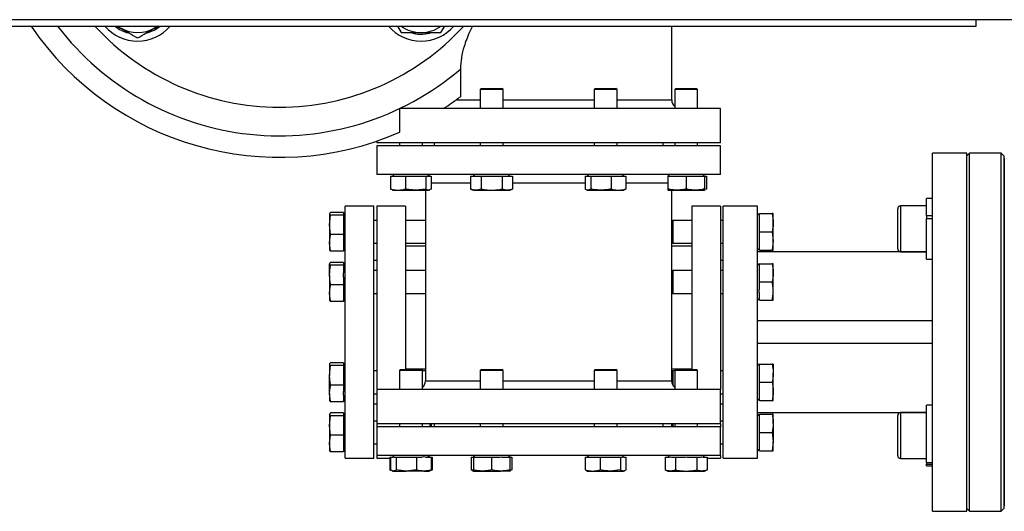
# Model space of a CAD drawing. Header units: millimetres. Extents: x 326 to 3842, y 152 to 2620.
# Tile 30 of 53: x 1224 to 1568, y 2275 to 2447. Entities that reach past the tile are written whole.
import ezdxf

# ---------------------------------------------------------------- set-up
doc = ezdxf.new("R2010")
doc.units = ezdxf.units.MM

msp = doc.modelspace()

# ---------------------------------------------------------------- linework, layer by layer
at = {"color": 7, "linetype": 'Continuous', "lineweight": 25}
for p, q in [((1575.61, 2446.93), (1053.61, 2446.93)), ((1071.31, 2444.68), (1557.91, 2444.68)), ((1258, 2444.68), (1259.11, 2444.04)), ((1258.12, 2444.68), (1259.11, 2444.04)), ((1272.1, 2444.68), (1271.11, 2444.04)), ((1271.11, 2444.04), (1272.22, 2444.68)), ((1355.88, 2444.68), (1357.18, 2442.44)), ((1371.03, 2442.44), (1372.33, 2444.68)), ((1451.61, 2418.93), (1451.61, 2444.68)), ((1557.91, 2444.68), (1557.91, 2446.93)), ((1377.8, 2429.69), (1377.8, 2420.08)), ((1385.11, 2422.93), (1384.71, 2422.53)), ((1384.71, 2422.53), (1384.71, 2415.93)), ((1388.71, 2422.53), (1384.71, 2422.53)), ((1385.11, 2422.93), (1388.71, 2422.93)), ((1388.71, 2422.93), (1392.31, 2422.93)), ((1392.71, 2422.53), (1388.71, 2422.53)), ((1392.71, 2422.53), (1392.31, 2422.93)), ((1392.71, 2415.93), (1392.71, 2422.53)), ((1424.91, 2422.93), (1424.51, 2422.53)), ((1424.51, 2422.53), (1424.51, 2415.93)), ((1431.33, 2422.53), (1424.51, 2422.53)), ((1424.91, 2422.93), (1431.05, 2422.93)), ((1431.05, 2422.93), (1432.11, 2422.93)), ((1432.51, 2422.53), (1431.33, 2422.53)), ((1432.51, 2422.53), (1432.11, 2422.93)), ((1432.51, 2415.93), (1432.51, 2422.53)), ((1453.05, 2422.93), (1452.65, 2422.53)), ((1452.65, 2422.53), (1452.65, 2415.93)), ((1460.65, 2422.53), (1452.65, 2422.53)), ((1453.05, 2422.93), (1460.25, 2422.93)), ((1460.65, 2422.53), (1460.25, 2422.93)), ((1460.65, 2415.93), (1460.65, 2422.53)), ((1356.64, 2407.72), (1356.64, 2415.93)), ((1468.61, 2415.93), (1356.64, 2415.93)), ((1468.61, 2403.93), (1468.61, 2415.93)), ((1348.61, 2404.59), (1348.61, 2403.93)), ((1468.61, 2403.93), (1348.61, 2403.93)), ((1356.56, 2403.93), (1356.56, 2402.93)), ((1364.56, 2402.93), (1364.56, 2403.93)), ((1368.61, 2403.93), (1368.61, 2402.93)), ((1384.71, 2403.93), (1384.71, 2402.93)), ((1392.71, 2402.93), (1392.71, 2403.93)), ((1424.51, 2403.93), (1424.51, 2402.93)), ((1432.51, 2402.93), (1432.51, 2403.93)), ((1448.61, 2402.93), (1448.61, 2403.93)), ((1452.65, 2403.93), (1452.65, 2402.93)), ((1460.65, 2402.93), (1460.65, 2403.93)), ((1348.61, 2402.93), (1348.61, 2392.93)), ((1468.61, 2402.93), (1348.61, 2402.93)), ((1468.61, 2392.93), (1468.61, 2402.93)), ((1554.61, 2400.43), (1542.61, 2400.43)), ((1542.61, 2275.43), (1542.61, 2400.43)), ((1555.61, 2400.43), (1554.61, 2399.43)), ((1554.61, 2275.43), (1554.61, 2400.43)), ((1566.61, 2400.43), (1555.61, 2400.43)), ((1555.61, 2337.93), (1555.61, 2400.43)), ((1567.61, 2399.43), (1566.61, 2400.43)), ((1566.61, 2275.43), (1566.61, 2400.43)), ((1567.61, 2399.43), (1567.61, 2276.43)), ((1567.73, 2398.56), (1567.61, 2398.43)), ((1468.61, 2392.93), (1348.61, 2392.93)), ((1354.75, 2392.93), (1354.15, 2392.33)), ((1366.98, 2392.33), (1366.38, 2392.93)), ((1382.89, 2392.93), (1382.29, 2392.33)), ((1395.12, 2392.33), (1394.52, 2392.93)), ((1422.69, 2392.93), (1422.09, 2392.33)), ((1434.92, 2392.33), (1434.32, 2392.93)), ((1450.83, 2392.93), (1450.28, 2392.38)), ((1463.01, 2392.38), (1462.46, 2392.93)), ((1353.47, 2392.33), (1353.47, 2387.84)), ((1353.47, 2392.33), (1355.5, 2392.33)), ((1356.63, 2392.33), (1358.66, 2392.33)), ((1358.66, 2392.33), (1358.66, 2387.84)), ((1358.66, 2392.33), (1361.44, 2392.33)), ((1361.44, 2392.33), (1362.98, 2392.33)), ((1362.98, 2392.33), (1365.76, 2392.33)), ((1365.76, 2392.33), (1365.76, 2387.84)), ((1365.76, 2392.33), (1366.51, 2392.33)), ((1366.92, 2392.33), (1367.66, 2392.33)), ((1367.66, 2392.33), (1367.66, 2387.84)), ((1381.36, 2392.33), (1381.36, 2387.84)), ((1381.36, 2392.33), (1382.8, 2392.33)), ((1383.59, 2392.33), (1385.03, 2392.33)), ((1385.03, 2392.33), (1385.03, 2387.84)), ((1385.03, 2392.33), (1387.91, 2392.33)), ((1389.51, 2392.33), (1392.38, 2392.33)), ((1392.38, 2392.33), (1392.38, 2387.84)), ((1392.38, 2392.33), (1393.82, 2392.33)), ((1394.62, 2392.33), (1396.06, 2392.33)), ((1396.06, 2392.33), (1396.06, 2387.84)), ((1421.41, 2392.33), (1421.41, 2387.84)), ((1421.41, 2392.33), (1422.15, 2392.33)), ((1422.56, 2392.33), (1423.31, 2392.33)), ((1423.31, 2392.33), (1423.31, 2387.84)), ((1423.31, 2392.33), (1426.09, 2392.33)), ((1427.63, 2392.33), (1430.41, 2392.33)), ((1430.41, 2392.33), (1430.41, 2387.84)), ((1430.41, 2392.33), (1432.44, 2392.33)), ((1432.44, 2392.33), (1433.57, 2392.33)), ((1433.57, 2392.33), (1435.61, 2392.33)), ((1435.61, 2392.33), (1435.61, 2387.84)), ((1450.28, 2392.33), (1450.28, 2387.84)), ((1450.28, 2392.33), (1452.77, 2392.33)), ((1452.77, 2392.33), (1454.16, 2392.33)), ((1454.16, 2392.33), (1456.65, 2392.33)), ((1456.65, 2392.33), (1456.65, 2387.84)), ((1456.65, 2392.33), (1459.14, 2392.33)), ((1459.14, 2392.33), (1460.52, 2392.33)), ((1460.52, 2392.33), (1463.01, 2392.33)), ((1463.06, 2392.33), (1463.01, 2392.38)), ((1463.01, 2392.33), (1463.01, 2387.84)), ((1463.01, 2392.33), (1463.75, 2392.33)), ((1463.75, 2392.33), (1463.75, 2387.84)), ((1353.47, 2387.84), (1353.98, 2387.65)), ((1353.95, 2387.58), (1354.2, 2387.48)), ((1354.2, 2387.48), (1356.06, 2387.48)), ((1356.06, 2387.48), (1362.21, 2387.48)), ((1362.21, 2387.48), (1358.66, 2387.84)), ((1365.76, 2387.84), (1362.21, 2387.48)), ((1362.21, 2387.48), (1366.71, 2387.48)), ((1365.61, 2387.48), (1365.61, 2320.93)), ((1367.66, 2387.84), (1366.71, 2387.48)), ((1366.93, 2387.48), (1366.71, 2387.48)), ((1366.93, 2387.48), (1367.18, 2387.58)), ((1381.36, 2387.84), (1382.34, 2387.48)), ((1382.34, 2387.48), (1383.19, 2387.48)), ((1383.19, 2387.48), (1388.71, 2387.48)), ((1388.71, 2387.48), (1394.22, 2387.48)), ((1394.22, 2387.48), (1395.07, 2387.48)), ((1395.07, 2387.48), (1396.06, 2387.84)), ((1421.89, 2387.58), (1422.14, 2387.48)), ((1422.14, 2387.48), (1422.36, 2387.48)), ((1423.31, 2387.84), (1422.36, 2387.48)), ((1422.36, 2387.48), (1426.86, 2387.48)), ((1426.86, 2387.48), (1433.01, 2387.48)), ((1433.01, 2387.48), (1434.87, 2387.48)), ((1434.87, 2387.48), (1435.12, 2387.58)), ((1435.1, 2387.65), (1435.61, 2387.84)), ((1450.28, 2387.48), (1453.47, 2387.48)), ((1451.61, 2320.93), (1451.61, 2387.48)), ((1453.47, 2387.48), (1459.83, 2387.48)), ((1459.83, 2387.48), (1463.01, 2387.48)), ((1463.01, 2387.48), (1463.26, 2387.58)), ((1463.75, 2387.84), (1463.24, 2387.65)), ((1542.61, 2384.55), (1540.51, 2384.55)), ((1540.51, 2378.51), (1540.51, 2384.55)), ((1332.16, 2379.24), (1332.16, 2375.36)), ((1337.01, 2379.73), (1332.51, 2379.73)), ((1337.01, 2379.73), (1337.01, 2379.35)), ((1337.61, 2378.75), (1337.01, 2379.35)), ((1337.01, 2379.35), (1337.01, 2379.14)), ((1337.01, 2379.14), (1337.01, 2378.76)), ((1347.61, 2381.93), (1337.61, 2381.93)), ((1337.61, 2293.93), (1337.61, 2381.93)), ((1347.61, 2293.93), (1347.61, 2381.93)), ((1358.61, 2381.93), (1348.61, 2381.93)), ((1348.61, 2381.93), (1348.61, 2317.93)), ((1358.61, 2381.93), (1358.61, 2324.93)), ((1468.61, 2381.93), (1458.61, 2381.93)), ((1458.61, 2381.93), (1458.61, 2324.93)), ((1468.61, 2381.93), (1468.61, 2317.93)), ((1481.61, 2381.93), (1469.61, 2381.93)), ((1469.61, 2293.93), (1469.61, 2381.93)), ((1481.61, 2341.93), (1481.61, 2381.93)), ((1482.16, 2379.3), (1481.61, 2378.75)), ((1482.21, 2376.81), (1482.21, 2379.3)), ((1482.21, 2379.3), (1486.7, 2379.3)), ((1487.06, 2379.3), (1486.7, 2379.3)), ((1487.06, 2376.12), (1487.06, 2379.3)), ((1530.51, 2376.67), (1530.51, 2381)), ((1540.51, 2382), (1531.51, 2382)), ((1332.16, 2375.36), (1332.51, 2378.76)), ((1337.01, 2378.76), (1332.51, 2378.76)), ((1337.01, 2378.76), (1337.01, 2376.1)), ((1337.01, 2376.1), (1337.01, 2374.63)), ((1348.61, 2376.93), (1347.61, 2376.93)), ((1365.61, 2376.93), (1358.61, 2376.93)), ((1452.01, 2376.93), (1451.61, 2376.53)), ((1458.61, 2376.93), (1452.01, 2376.93)), ((1452.01, 2376.93), (1452.01, 2374.93)), ((1469.61, 2376.93), (1468.61, 2376.93)), ((1482.21, 2375.42), (1482.21, 2376.81)), ((1487.06, 2369.75), (1487.06, 2376.12)), ((1530.51, 2367), (1530.51, 2376.67)), ((1542.61, 2378.51), (1540.51, 2378.51)), ((1540.51, 2378.51), (1540.51, 2377.53)), ((1540.51, 2377.53), (1542.61, 2377.53)), ((1540.51, 2363.45), (1540.51, 2377.53)), ((1332.51, 2371.97), (1332.16, 2375.36)), ((1332.16, 2375.36), (1332.16, 2369.05)), ((1337.01, 2374.63), (1337.01, 2371.97)), ((1452.01, 2374.93), (1452.01, 2368.93)), ((1482.21, 2372.93), (1482.21, 2375.42)), ((1482.21, 2372.93), (1486.7, 2372.93)), ((1482.21, 2370.44), (1482.21, 2372.93)), ((1486.7, 2372.93), (1487.06, 2369.75)), ((1332.16, 2369.05), (1332.51, 2371.97)), ((1332.51, 2366.14), (1332.16, 2369.05)), ((1332.16, 2369.05), (1332.16, 2366.57)), ((1337.01, 2371.97), (1332.51, 2371.97)), ((1337.01, 2371.97), (1337.01, 2369.69)), ((1337.01, 2369.69), (1337.01, 2368.42)), ((1347.61, 2368.93), (1348.61, 2368.93)), ((1358.61, 2368.93), (1365.61, 2368.93)), ((1451.61, 2369.33), (1452.01, 2368.93)), ((1452.01, 2368.93), (1458.61, 2368.93)), ((1468.61, 2368.93), (1469.61, 2368.93)), ((1482.21, 2369.06), (1482.21, 2370.44)), ((1482.21, 2366.57), (1482.21, 2369.06)), ((1487.06, 2369.75), (1486.7, 2366.57)), ((1487.06, 2366.57), (1487.06, 2369.75)), ((1337.01, 2366.14), (1332.51, 2366.14)), ((1337.01, 2368.42), (1337.01, 2366.14)), ((1337.01, 2366.52), (1337.61, 2367.12)), ((1365.61, 2367.93), (1358.61, 2367.93)), ((1458.61, 2367.93), (1451.61, 2367.93)), ((1481.61, 2367.12), (1482.16, 2366.57)), ((1540.51, 2365.93), (1481.61, 2365.93)), ((1482.21, 2366.57), (1486.7, 2366.57)), ((1486.7, 2366.57), (1487.06, 2366.57)), ((1531.51, 2366), (1540.51, 2366)), ((1337.01, 2362.23), (1332.51, 2362.23)), ((1337.01, 2362.23), (1337.01, 2361.85)), ((1337.61, 2361.25), (1337.01, 2361.85)), ((1348.61, 2362.93), (1347.61, 2362.93)), ((1469.61, 2362.93), (1468.61, 2362.93)), ((1482.16, 2361.8), (1481.61, 2361.25)), ((1482.21, 2359.31), (1482.21, 2361.8)), ((1482.21, 2361.8), (1486.7, 2361.8)), ((1487.06, 2361.8), (1486.7, 2361.8)), ((1487.06, 2358.62), (1487.06, 2361.8)), ((1540.51, 2363.45), (1542.61, 2363.45)), ((1332.51, 2361.26), (1332.16, 2361.74)), ((1332.16, 2357.86), (1332.16, 2361.74)), ((1337.01, 2361.26), (1332.51, 2361.26)), ((1337.01, 2361.64), (1337.01, 2361.26)), ((1337.01, 2361.26), (1337.01, 2358.6)), ((1348.61, 2359.43), (1347.61, 2359.43)), ((1365.61, 2359.43), (1358.61, 2359.43)), ((1452.01, 2359.43), (1451.61, 2359.03)), ((1458.61, 2359.43), (1452.01, 2359.43)), ((1452.01, 2359.43), (1452.01, 2353.43)), ((1469.61, 2359.43), (1468.61, 2359.43)), ((1482.21, 2357.92), (1482.21, 2359.31)), ((1487.06, 2352.25), (1487.06, 2358.62)), ((1332.16, 2357.86), (1332.16, 2351.55)), ((1337.01, 2357.13), (1337.01, 2354.47)), ((1482.21, 2355.43), (1482.21, 2357.92)), ((1482.21, 2352.94), (1482.21, 2355.43)), ((1482.21, 2355.43), (1486.7, 2355.43)), ((1332.16, 2351.55), (1332.16, 2349.07)), ((1337.01, 2354.47), (1332.51, 2354.47)), ((1337.01, 2354.47), (1337.01, 2352.19)), ((1451.61, 2351.83), (1452.01, 2351.43)), ((1452.01, 2353.43), (1452.01, 2351.43)), ((1482.21, 2349.07), (1482.21, 2351.56)), ((1487.06, 2349.07), (1487.06, 2352.25)), ((1332.16, 2349.12), (1332.51, 2348.64)), ((1337.01, 2348.64), (1332.51, 2348.64)), ((1337.01, 2350.92), (1337.01, 2348.64)), ((1337.01, 2349.02), (1337.61, 2349.62)), ((1347.61, 2351.43), (1348.61, 2351.43)), ((1358.61, 2351.43), (1365.61, 2351.43)), ((1452.01, 2351.43), (1458.61, 2351.43)), ((1468.61, 2351.43), (1469.61, 2351.43)), ((1481.61, 2349.62), (1482.16, 2349.07)), ((1482.21, 2349.07), (1486.7, 2349.07)), ((1486.7, 2349.07), (1487.06, 2349.07)), ((1481.61, 2337.93), (1481.61, 2341.93)), ((1542.61, 2341.93), (1481.61, 2341.93)), ((1481.61, 2333.93), (1481.61, 2337.93)), ((1555.61, 2275.43), (1555.61, 2337.93)), ((1542.61, 2333.93), (1481.61, 2333.93)), ((1481.61, 2293.93), (1481.61, 2333.93)), ((1332.51, 2326.26), (1332.16, 2326.74)), ((1332.16, 2326.74), (1332.16, 2322.86)), ((1332.16, 2322.86), (1332.51, 2326.26)), ((1337.01, 2327.23), (1332.51, 2327.23)), ((1337.01, 2326.26), (1332.51, 2326.26)), ((1337.01, 2327.23), (1337.01, 2326.85)), ((1337.61, 2326.25), (1337.01, 2326.85)), ((1337.01, 2326.85), (1337.01, 2326.64)), ((1337.01, 2326.64), (1337.01, 2326.26)), ((1337.01, 2326.26), (1337.01, 2323.6)), ((1348.61, 2324.43), (1347.61, 2324.43)), ((1356.96, 2324.93), (1356.56, 2324.53)), ((1356.56, 2324.53), (1356.56, 2317.93)), ((1364.56, 2324.53), (1356.56, 2324.53)), ((1356.96, 2324.93), (1364.16, 2324.93)), ((1364.56, 2324.53), (1364.16, 2324.93)), ((1364.56, 2317.93), (1364.56, 2324.53)), ((1365.61, 2324.43), (1364.56, 2324.43)), ((1385.11, 2324.93), (1384.71, 2324.53)), ((1384.71, 2324.53), (1384.71, 2317.93)), ((1392.71, 2324.53), (1384.71, 2324.53)), ((1385.11, 2324.93), (1392.31, 2324.93)), ((1392.71, 2324.53), (1392.31, 2324.93)), ((1392.71, 2317.93), (1392.71, 2324.53)), ((1424.91, 2324.93), (1424.51, 2324.53)), ((1424.51, 2324.53), (1424.51, 2317.93)), ((1425.68, 2324.53), (1424.51, 2324.53)), ((1424.91, 2324.93), (1425.96, 2324.93)), ((1432.51, 2324.53), (1425.68, 2324.53)), ((1425.96, 2324.93), (1432.11, 2324.93)), ((1432.51, 2324.53), (1432.11, 2324.93)), ((1432.51, 2317.93), (1432.51, 2324.53)), ((1452.01, 2324.43), (1451.61, 2324.03)), ((1452.65, 2324.43), (1452.01, 2324.43)), ((1452.01, 2324.43), (1452.01, 2319.44)), ((1453.05, 2324.93), (1452.65, 2324.53)), ((1452.65, 2324.53), (1452.65, 2317.93)), ((1456.65, 2324.53), (1452.65, 2324.53)), ((1453.05, 2324.93), (1456.65, 2324.93)), ((1456.65, 2324.93), (1460.25, 2324.93)), ((1460.65, 2324.53), (1456.65, 2324.53)), ((1460.65, 2324.53), (1460.25, 2324.93)), ((1460.65, 2317.93), (1460.65, 2324.53)), ((1469.61, 2324.43), (1468.61, 2324.43)), ((1482.16, 2326.8), (1481.61, 2326.25)), ((1482.21, 2324.31), (1482.21, 2326.8)), ((1482.21, 2326.8), (1486.7, 2326.8)), ((1482.21, 2322.92), (1482.21, 2324.31)), ((1487.06, 2326.8), (1487.06, 2323.62)), ((1332.16, 2316.55), (1332.16, 2322.86)), ((1337.01, 2322.13), (1337.01, 2319.47)), ((1482.21, 2320.43), (1482.21, 2322.92)), ((1487.06, 2317.25), (1487.06, 2323.62)), ((1337.01, 2319.47), (1332.51, 2319.47)), ((1337.01, 2319.47), (1337.01, 2317.19)), ((1348.61, 2317.93), (1348.61, 2305.93)), ((1468.61, 2317.93), (1348.61, 2317.93)), ((1468.61, 2305.93), (1468.61, 2317.93)), ((1482.21, 2320.43), (1486.7, 2320.43)), ((1482.21, 2317.94), (1482.21, 2320.43)), ((1482.21, 2316.56), (1482.21, 2317.94)), ((1487.06, 2314.07), (1487.06, 2317.25)), ((1332.16, 2316.55), (1332.16, 2314.07)), ((1332.16, 2314.12), (1332.51, 2313.64)), ((1337.01, 2313.64), (1332.51, 2313.64)), ((1337.01, 2315.92), (1337.01, 2313.64)), ((1337.01, 2314.02), (1337.61, 2314.62)), ((1347.61, 2316.43), (1348.61, 2316.43)), ((1468.61, 2316.43), (1469.61, 2316.43)), ((1481.61, 2314.62), (1482.16, 2314.07)), ((1482.21, 2314.07), (1482.21, 2316.56)), ((1482.21, 2314.07), (1486.7, 2314.07)), ((1347.61, 2312.93), (1348.61, 2312.93)), ((1468.61, 2312.93), (1469.61, 2312.93)), ((1542.61, 2312.42), (1540.51, 2312.42)), ((1540.51, 2292.33), (1540.51, 2312.42)), ((1332.16, 2309.24), (1332.16, 2305.36)), ((1332.16, 2305.36), (1332.51, 2308.76)), ((1337.01, 2309.73), (1332.51, 2309.73)), ((1337.01, 2308.76), (1332.51, 2308.76)), ((1337.01, 2309.73), (1337.01, 2309.35)), ((1337.61, 2308.75), (1337.01, 2309.35)), ((1337.01, 2309.35), (1337.01, 2309.14)), ((1337.01, 2309.14), (1337.01, 2308.76)), ((1337.01, 2308.76), (1337.01, 2306.1)), ((1348.61, 2306.93), (1347.61, 2306.93)), ((1469.61, 2306.93), (1468.61, 2306.93)), ((1481.61, 2309.93), (1540.51, 2309.93)), ((1482.16, 2309.3), (1481.61, 2308.75)), ((1482.21, 2306.81), (1482.21, 2309.3)), ((1482.21, 2309.3), (1486.7, 2309.3)), ((1482.21, 2305.42), (1482.21, 2306.81)), ((1487.06, 2309.3), (1486.7, 2309.3)), ((1487.06, 2306.12), (1487.06, 2309.3)), ((1530.51, 2295.4), (1530.51, 2308.87)), ((1540.51, 2309.87), (1531.51, 2309.87)), ((1332.16, 2305.36), (1332.16, 2299.05)), ((1332.51, 2301.97), (1332.16, 2305.36)), ((1337.01, 2306.1), (1337.01, 2304.63)), ((1337.01, 2304.63), (1337.01, 2301.97)), ((1468.61, 2305.93), (1348.61, 2305.93)), ((1348.61, 2305.93), (1348.61, 2304.93)), ((1348.61, 2304.93), (1348.61, 2294.93)), ((1468.61, 2304.93), (1348.61, 2304.93)), ((1356.56, 2305.93), (1356.56, 2304.93)), ((1364.56, 2304.93), (1364.56, 2305.93)), ((1367.21, 2304.93), (1367.21, 2305.93)), ((1367.61, 2305.93), (1367.61, 2304.93)), ((1368.61, 2305.93), (1368.61, 2304.93)), ((1384.71, 2305.93), (1384.71, 2304.93)), ((1392.71, 2304.93), (1392.71, 2305.93)), ((1424.51, 2305.93), (1424.51, 2304.93)), ((1432.51, 2304.93), (1432.51, 2305.93)), ((1448.61, 2304.93), (1448.61, 2305.93)), ((1451.61, 2304.93), (1451.61, 2305.93)), ((1452.01, 2305.93), (1452.01, 2304.93)), ((1452.65, 2305.93), (1452.65, 2304.93)), ((1460.65, 2304.93), (1460.65, 2305.93)), ((1468.61, 2305.93), (1468.61, 2304.93)), ((1468.61, 2294.93), (1468.61, 2304.93)), ((1482.21, 2302.93), (1482.21, 2305.42)), ((1487.06, 2306.12), (1487.06, 2299.75)), ((1332.16, 2299.05), (1332.51, 2301.97)), ((1337.01, 2301.97), (1332.51, 2301.97)), ((1337.01, 2301.97), (1337.01, 2299.69)), ((1482.21, 2300.44), (1482.21, 2302.93)), ((1482.21, 2302.93), (1486.7, 2302.93)), ((1482.21, 2299.06), (1482.21, 2300.44)), ((1486.7, 2302.93), (1487.06, 2299.75)), ((1332.51, 2296.14), (1332.16, 2299.05)), ((1332.16, 2299.05), (1332.16, 2296.57)), ((1337.01, 2299.69), (1337.01, 2298.42)), ((1337.01, 2298.42), (1337.01, 2296.14)), ((1337.01, 2296.52), (1337.61, 2297.12)), ((1347.61, 2298.93), (1348.61, 2298.93)), ((1468.61, 2298.93), (1469.61, 2298.93)), ((1481.61, 2297.12), (1482.16, 2296.57)), ((1482.21, 2296.57), (1482.21, 2299.06)), ((1482.21, 2296.57), (1486.7, 2296.57)), ((1487.06, 2299.75), (1486.7, 2296.57)), ((1486.7, 2296.57), (1487.06, 2296.57)), ((1487.06, 2296.57), (1487.06, 2299.75)), ((1337.01, 2296.14), (1332.51, 2296.14)), ((1337.61, 2293.93), (1347.61, 2293.93)), ((1468.61, 2294.93), (1348.61, 2294.93)), ((1348.61, 2294.93), (1348.61, 2293.93)), ((1348.61, 2293.93), (1353.22, 2293.93)), ((1353.22, 2294.33), (1353.22, 2289.84)), ((1353.22, 2294.33), (1353.47, 2294.33)), ((1353.47, 2294.33), (1353.47, 2289.84)), ((1353.47, 2294.33), (1354.21, 2294.33)), ((1354.75, 2294.93), (1354.15, 2294.33)), ((1354.62, 2294.33), (1355.37, 2294.33)), ((1355.37, 2294.33), (1355.37, 2289.84)), ((1355.37, 2294.33), (1358.15, 2294.33)), ((1358.15, 2294.33), (1359.69, 2294.33)), ((1359.69, 2294.33), (1362.47, 2294.33)), ((1362.47, 2294.33), (1362.47, 2289.84)), ((1362.47, 2294.33), (1364.5, 2294.33)), ((1365.63, 2294.33), (1367.66, 2294.33)), ((1366.98, 2294.33), (1366.38, 2294.93)), ((1367.66, 2294.33), (1367.91, 2294.33)), ((1367.66, 2294.33), (1367.66, 2289.84)), ((1367.91, 2294.33), (1367.91, 2289.84)), ((1381.61, 2294.33), (1381.61, 2289.84)), ((1381.61, 2294.33), (1382.34, 2294.33)), ((1382.34, 2294.38), (1382.29, 2294.33)), ((1382.89, 2294.93), (1382.34, 2294.38)), ((1382.34, 2294.33), (1382.34, 2289.84)), ((1382.34, 2294.33), (1384.83, 2294.33)), ((1384.83, 2294.33), (1386.22, 2294.33)), ((1386.22, 2294.33), (1388.71, 2294.33)), ((1388.71, 2294.33), (1388.71, 2289.84)), ((1388.71, 2294.33), (1391.2, 2294.33)), ((1392.58, 2294.33), (1395.07, 2294.33)), ((1395.07, 2294.38), (1394.52, 2294.93)), ((1395.12, 2294.33), (1395.07, 2294.38)), ((1395.07, 2294.33), (1395.81, 2294.33)), ((1395.07, 2294.33), (1395.07, 2289.84)), ((1395.81, 2294.33), (1395.81, 2289.84)), ((1421.41, 2294.33), (1421.41, 2289.84)), ((1421.41, 2294.33), (1423.44, 2294.33)), ((1422.69, 2294.93), (1422.09, 2294.33)), ((1423.44, 2294.33), (1424.57, 2294.33)), ((1424.57, 2294.33), (1426.6, 2294.33)), ((1426.6, 2294.33), (1426.6, 2289.84)), ((1426.6, 2294.33), (1429.38, 2294.33)), ((1429.38, 2294.33), (1430.93, 2294.33)), ((1430.93, 2294.33), (1433.7, 2294.33)), ((1433.7, 2294.33), (1433.7, 2289.84)), ((1433.7, 2294.33), (1434.45, 2294.33)), ((1434.92, 2294.33), (1434.32, 2294.93)), ((1434.86, 2294.33), (1435.61, 2294.33)), ((1435.61, 2294.33), (1435.61, 2289.84)), ((1449.3, 2294.33), (1449.3, 2289.84)), ((1449.3, 2294.33), (1450.74, 2294.33)), ((1450.83, 2294.93), (1450.23, 2294.33)), ((1451.54, 2294.33), (1452.97, 2294.33)), ((1452.97, 2294.33), (1452.97, 2289.84)), ((1452.97, 2294.33), (1455.85, 2294.33)), ((1457.45, 2294.33), (1460.32, 2294.33)), ((1460.32, 2294.33), (1460.32, 2289.84)), ((1460.32, 2294.33), (1461.76, 2294.33)), ((1463.06, 2294.33), (1462.46, 2294.93)), ((1462.56, 2294.33), (1464, 2294.33)), ((1464, 2294.33), (1464, 2289.84)), ((1464, 2293.93), (1468.61, 2293.93)), ((1468.61, 2294.93), (1468.61, 2293.93)), ((1469.61, 2293.93), (1481.61, 2293.93)), ((1530.51, 2294.87), (1530.51, 2295.4)), ((1531.51, 2293.87), (1540.51, 2293.87)), ((1353.22, 2289.84), (1353.69, 2289.67)), ((1353.35, 2289.82), (1353.22, 2289.84)), ((1354.42, 2289.48), (1353.47, 2289.84)), ((1353.95, 2289.58), (1354.2, 2289.48)), ((1358.92, 2289.48), (1355.37, 2289.84)), ((1362.47, 2289.84), (1358.92, 2289.48)), ((1366.93, 2289.48), (1367.18, 2289.58)), ((1367.15, 2289.65), (1367.66, 2289.84)), ((1367.44, 2289.67), (1367.91, 2289.84)), ((1367.91, 2289.84), (1367.69, 2289.8)), ((1381.61, 2289.84), (1382.12, 2289.65)), ((1382.09, 2289.58), (1382.34, 2289.48)), ((1395.81, 2289.84), (1395.07, 2289.57)), ((1395.07, 2289.48), (1395.32, 2289.58)), ((1421.41, 2289.84), (1421.92, 2289.65)), ((1421.89, 2289.58), (1422.14, 2289.48)), ((1433.7, 2289.84), (1430.15, 2289.48)), ((1434.87, 2289.48), (1435.12, 2289.58)), ((1449.3, 2289.84), (1450.28, 2289.48)), ((1463.01, 2289.48), (1464, 2289.84)), ((1542.61, 2292.33), (1540.51, 2292.33)), ((1540.51, 2292.33), (1540.51, 2291.93)), ((1540.51, 2291.32), (1540.51, 2291.93)), ((1540.51, 2291.93), (1542.61, 2291.93)), ((1540.51, 2291.32), (1542.61, 2291.32)), ((1354.2, 2289.48), (1354.42, 2289.48)), ((1354.42, 2289.48), (1358.92, 2289.48)), ((1365.07, 2289.48), (1358.92, 2289.48)), ((1365.07, 2289.48), (1366.93, 2289.48)), ((1382.34, 2289.48), (1385.52, 2289.48)), ((1385.52, 2289.48), (1391.89, 2289.48)), ((1395.07, 2289.48), (1391.89, 2289.48)), ((1422.14, 2289.48), (1424.01, 2289.48)), ((1424.01, 2289.48), (1430.15, 2289.48)), ((1430.15, 2289.48), (1434.65, 2289.48)), ((1434.87, 2289.48), (1434.65, 2289.48)), ((1450.28, 2289.48), (1451.14, 2289.48)), ((1451.14, 2289.48), (1456.65, 2289.48)), ((1456.65, 2289.48), (1462.16, 2289.48)), ((1462.16, 2289.48), (1463.01, 2289.48)), ((1554.61, 2276.43), (1555.61, 2275.43)), ((1566.61, 2275.43), (1567.61, 2276.43)), ((1567.61, 2277.43), (1567.73, 2277.31)), ((1542.61, 2275.43), (1554.61, 2275.43)), ((1555.61, 2275.43), (1566.61, 2275.43))]:
    msp.add_line(p, q, dxfattribs=at)
at = {"color": 8, "linetype": 'Continuous', "lineweight": 25}
for p, q in [((1376.25, 2418.93), (1384.71, 2418.93)), ((1392.71, 2418.93), (1424.51, 2418.93)), ((1432.51, 2418.93), (1451.61, 2418.93)), ((1567.73, 2398.56), (1567.73, 2277.31)), ((1381.36, 2389.93), (1367.66, 2389.93)), ((1421.41, 2389.93), (1396.06, 2389.93)), ((1450.28, 2389.93), (1435.61, 2389.93)), ((1531.51, 2382), (1531.51, 2377.05)), ((1531.51, 2377.05), (1531.51, 2366)), ((1358.61, 2325.08), (1365.61, 2325.08)), ((1451.61, 2325.08), (1458.61, 2325.08)), ((1365.61, 2320.93), (1384.71, 2320.93)), ((1392.71, 2320.93), (1424.51, 2320.93)), ((1432.51, 2320.93), (1451.61, 2320.93)), ((1531.51, 2309.87), (1531.51, 2294.48)), ((1531.51, 2294.48), (1531.51, 2293.87))]:
    msp.add_line(p, q, dxfattribs=at)
at = {"color": 7, "linetype": 'Continuous', "lineweight": 25}
for centre, radius, start, end in [((1314.61, 2503.93), 105, 214.3527, 293.6011), ((1314.61, 2503.93), 87.5, 222.6208, 317.3792), ((1265.11, 2454.44), 15, 220.5543, 319.4457), ((1265.11, 2454.44), 12.55, 230.9952, 255.1768), ((1265.11, 2454.44), 12.55, 285.7189, 309.0048), ((1364.1, 2454.44), 15, 220.5543, 319.4457), ((1364.1, 2454.44), 12, 234.3616, 270), ((1364.1, 2454.44), 12, 270, 305.6384), ((1265.11, 2454.44), 12, 240, 300), ((1364.1, 2454.44), 12.55, 253.0972, 284.2944), ((1314.61, 2503.93), 105, 303.0605, 307.0024), ((1454.61, 2418.93), 3, 180, 229.2504), ((1531.51, 2381), 1, 90, 180), ((1531.51, 2367), 1, 180, 270), ((1362.61, 2320.93), 3, 310.7496, 0), ((1454.61, 2320.93), 3, 180, 229.2504), ((1531.51, 2308.87), 1, 90, 180), ((1531.51, 2294.87), 1, 180, 270)]:
    msp.add_arc(centre, radius, start, end, dxfattribs=at)
at = {"color": 8, "linetype": 'Continuous', "lineweight": 25}
msp.add_arc((1314.61, 2503.93), 97.5, 217.4228, 310.4019, dxfattribs=at)
at = {"color": 7, "linetype": 'Continuous', "lineweight": 25}
for points, knots in [([(1382.01, 2444.68), (1381.69, 2444.05), (1380.55, 2441.76), (1379.23, 2438.14), (1378.06, 2433.76), (1377.89, 2431.06), (1377.8, 2429.69)], [0, 0, 0, 0, 0.139431, 0.499975, 0.746059, 1, 1, 1, 1]), ([(1259.11, 2444.04), (1260.11, 2443.47), (1261.11, 2442.89), (1263.11, 2441.73), (1264.11, 2441.16), (1265.11, 2440.58)], [0, 0, 0, 0, 0.5, 0.5, 1, 1, 1, 1]), ([(1265.11, 2440.58), (1266.11, 2441.16), (1267.11, 2441.73), (1269.11, 2442.89), (1270.11, 2443.47), (1271.11, 2444.04)], [0, 0, 0, 0, 0.5, 0.5, 1, 1, 1, 1]), ([(1357.18, 2442.44), (1358.32, 2442.44), (1359.48, 2442.44), (1361.8, 2442.44), (1362.95, 2442.44), (1364.1, 2442.44)], [0, 0, 0, 0, 0.5, 0.5, 1, 1, 1, 1]), ([(1364.1, 2442.44), (1365.26, 2442.44), (1366.42, 2442.44), (1368.73, 2442.44), (1369.88, 2442.44), (1371.03, 2442.44)], [0, 0, 0, 0, 0.5, 0.5, 1, 1, 1, 1]), ([(1353.47, 2387.84), (1353.9, 2387.73), (1354.33, 2387.64), (1355.2, 2387.52), (1355.63, 2387.48), (1356.06, 2387.48)], [0, 0, 0, 0, 0.5, 0.5, 1, 1, 1, 1]), ([(1356.06, 2387.48), (1356.5, 2387.48), (1356.93, 2387.52), (1357.8, 2387.64), (1358.23, 2387.73), (1358.66, 2387.84)], [0, 0, 0, 0, 0.5, 0.5, 1, 1, 1, 1]), ([(1366.71, 2387.48), (1366.55, 2387.48), (1366.4, 2387.52), (1366.08, 2387.64), (1365.92, 2387.73), (1365.76, 2387.84)], [0, 0, 0, 0, 0.5, 0.5, 1, 1, 1, 1]), ([(1383.19, 2387.48), (1382.89, 2387.48), (1382.58, 2387.52), (1381.97, 2387.64), (1381.66, 2387.73), (1381.36, 2387.84)], [0, 0, 0, 0, 0.5, 0.5, 1, 1, 1, 1]), ([(1385.03, 2387.84), (1384.73, 2387.73), (1384.42, 2387.64), (1383.81, 2387.52), (1383.5, 2387.48), (1383.19, 2387.48)], [0, 0, 0, 0, 0.5, 0.5, 1, 1, 1, 1]), ([(1385.03, 2387.84), (1385.64, 2387.73), (1386.26, 2387.64), (1387.48, 2387.52), (1388.09, 2387.48), (1388.71, 2387.48)], [0, 0, 0, 0, 0.5, 0.5, 1, 1, 1, 1]), ([(1388.71, 2387.48), (1389.32, 2387.48), (1389.93, 2387.52), (1391.16, 2387.64), (1391.77, 2387.73), (1392.38, 2387.84)], [0, 0, 0, 0, 0.5, 0.5, 1, 1, 1, 1]), ([(1394.22, 2387.48), (1393.91, 2387.48), (1393.61, 2387.52), (1392.99, 2387.64), (1392.69, 2387.73), (1392.38, 2387.84)], [0, 0, 0, 0, 0.5, 0.5, 1, 1, 1, 1]), ([(1396.06, 2387.84), (1395.75, 2387.73), (1395.44, 2387.64), (1394.83, 2387.52), (1394.53, 2387.48), (1394.22, 2387.48)], [0, 0, 0, 0, 0.5, 0.5, 1, 1, 1, 1]), ([(1422.36, 2387.48), (1422.2, 2387.48), (1422.04, 2387.52), (1421.72, 2387.64), (1421.57, 2387.73), (1421.41, 2387.84)], [0, 0, 0, 0, 0.5, 0.5, 1, 1, 1, 1]), ([(1426.86, 2387.48), (1426.27, 2387.48), (1425.68, 2387.52), (1424.49, 2387.64), (1423.9, 2387.73), (1423.31, 2387.84)], [0, 0, 0, 0, 0.5, 0.5, 1, 1, 1, 1]), ([(1430.41, 2387.84), (1429.82, 2387.73), (1429.23, 2387.64), (1428.04, 2387.52), (1427.45, 2387.48), (1426.86, 2387.48)], [0, 0, 0, 0, 0.5, 0.5, 1, 1, 1, 1]), ([(1430.41, 2387.84), (1430.84, 2387.73), (1431.27, 2387.64), (1432.14, 2387.52), (1432.57, 2387.48), (1433.01, 2387.48)], [0, 0, 0, 0, 0.5, 0.5, 1, 1, 1, 1]), ([(1433.01, 2387.48), (1433.44, 2387.48), (1433.87, 2387.52), (1434.74, 2387.64), (1435.17, 2387.73), (1435.61, 2387.84)], [0, 0, 0, 0, 0.5, 0.5, 1, 1, 1, 1]), ([(1453.47, 2387.48), (1452.94, 2387.48), (1452.4, 2387.52), (1451.34, 2387.64), (1450.81, 2387.73), (1450.28, 2387.84)], [0, 0, 0, 0, 0.5, 0.5, 1, 1, 1, 1]), ([(1450.28, 2387.84), (1450.28, 2387.73), (1450.28, 2387.64), (1450.28, 2387.52), (1450.28, 2387.48), (1450.28, 2387.48)], [0, 0, 0, 0, 0.5, 0.5, 1, 1, 1, 1]), ([(1456.65, 2387.84), (1456.12, 2387.73), (1455.59, 2387.64), (1454.53, 2387.52), (1454, 2387.48), (1453.47, 2387.48)], [0, 0, 0, 0, 0.5, 0.5, 1, 1, 1, 1]), ([(1459.83, 2387.48), (1459.3, 2387.48), (1458.77, 2387.52), (1457.71, 2387.64), (1457.18, 2387.73), (1456.65, 2387.84)], [0, 0, 0, 0, 0.5, 0.5, 1, 1, 1, 1]), ([(1463.01, 2387.84), (1462.48, 2387.73), (1461.95, 2387.64), (1460.89, 2387.52), (1460.36, 2387.48), (1459.83, 2387.48)], [0, 0, 0, 0, 0.5, 0.5, 1, 1, 1, 1]), ([(1463.01, 2387.84), (1463.01, 2387.73), (1463.01, 2387.64), (1463.01, 2387.52), (1463.01, 2387.48), (1463.01, 2387.48)], [0, 0, 0, 0, 0.5, 0.5, 1, 1, 1, 1]), ([(1332.16, 2379.24), (1332.22, 2379.4), (1332.29, 2379.56), (1332.51, 2379.72), (1332.51, 2379.73)], [0, 0, 0, 0, 0.9729991, 1, 1, 1, 1]), ([(1332.51, 2378.76), (1332.4, 2378.84), (1332.31, 2378.92), (1332.19, 2379.08), (1332.16, 2379.16), (1332.16, 2379.24)], [0, 0, 0, 0, 0.5, 0.5, 1, 1, 1, 1]), ([(1486.7, 2379.3), (1486.7, 2379.27), (1486.92, 2378.22), (1486.99, 2377.15), (1487.06, 2376.12)], [0, 0, 0, 0, 0.026996, 1, 1, 1, 1]), ([(1487.06, 2376.12), (1487.02, 2375.32), (1486.96, 2374.25), (1486.75, 2373.2), (1486.7, 2372.93)], [0, 0, 0, 0, 0.746933, 1, 1, 1, 1]), ([(1332.16, 2366.62), (1332.2, 2366.5), (1332.25, 2366.34), (1332.46, 2366.18), (1332.51, 2366.14)], [0, 0, 0, 0, 0.7469378, 1, 1, 1, 1]), ([(1332.16, 2361.74), (1332.16, 2361.82), (1332.19, 2361.9), (1332.31, 2362.07), (1332.4, 2362.15), (1332.51, 2362.23)], [0, 0, 0, 0, 0.5, 0.5, 1, 1, 1, 1]), ([(1486.7, 2361.8), (1486.81, 2361.27), (1486.9, 2360.74), (1487.02, 2359.68), (1487.06, 2359.15), (1487.06, 2358.62)], [0, 0, 0, 0, 0.5, 0.5, 1, 1, 1, 1]), ([(1332.16, 2357.86), (1332.22, 2358.97), (1332.29, 2360.11), (1332.51, 2361.23), (1332.51, 2361.26)], [0, 0, 0, 0, 0.9730037, 1, 1, 1, 1]), ([(1487.06, 2358.62), (1487.06, 2358.09), (1487.02, 2357.56), (1486.9, 2356.49), (1486.81, 2355.96), (1486.7, 2355.43)], [0, 0, 0, 0, 0.5, 0.5, 1, 1, 1, 1]), ([(1332.51, 2354.47), (1332.4, 2355.03), (1332.31, 2355.6), (1332.19, 2356.73), (1332.16, 2357.3), (1332.16, 2357.86)], [0, 0, 0, 0, 0.5, 0.5, 1, 1, 1, 1]), ([(1487.06, 2352.25), (1487.06, 2352.78), (1487.02, 2353.31), (1486.9, 2354.37), (1486.81, 2354.9), (1486.7, 2355.43)], [0, 0, 0, 0, 0.5, 0.5, 1, 1, 1, 1]), ([(1332.16, 2351.55), (1332.16, 2352.04), (1332.19, 2352.53), (1332.31, 2353.5), (1332.4, 2353.98), (1332.51, 2354.47)], [0, 0, 0, 0, 0.5, 0.5, 1, 1, 1, 1]), ([(1332.51, 2348.64), (1332.4, 2349.13), (1332.31, 2349.61), (1332.19, 2350.58), (1332.16, 2351.07), (1332.16, 2351.55)], [0, 0, 0, 0, 0.5, 0.5, 1, 1, 1, 1]), ([(1486.7, 2349.07), (1486.81, 2349.6), (1486.9, 2350.13), (1487.02, 2351.19), (1487.06, 2351.72), (1487.06, 2352.25)], [0, 0, 0, 0, 0.5, 0.5, 1, 1, 1, 1]), ([(1332.16, 2326.74), (1332.16, 2326.82), (1332.19, 2326.9), (1332.31, 2327.07), (1332.4, 2327.15), (1332.51, 2327.23)], [0, 0, 0, 0, 0.5, 0.5, 1, 1, 1, 1]), ([(1486.7, 2326.8), (1486.81, 2326.27), (1486.9, 2325.74), (1487.02, 2324.68), (1487.06, 2324.15), (1487.06, 2323.62)], [0, 0, 0, 0, 0.5, 0.5, 1, 1, 1, 1]), ([(1487.06, 2326.8), (1486.99, 2326.8), (1486.92, 2326.8), (1486.7, 2326.8), (1486.7, 2326.8)], [0, 0, 0, 0, 0.9730035, 1, 1, 1, 1]), ([(1332.51, 2319.47), (1332.4, 2320.03), (1332.31, 2320.6), (1332.19, 2321.73), (1332.16, 2322.3), (1332.16, 2322.86)], [0, 0, 0, 0, 0.5, 0.5, 1, 1, 1, 1]), ([(1487.06, 2323.62), (1487.06, 2323.09), (1487.02, 2322.56), (1486.9, 2321.49), (1486.81, 2320.96), (1486.7, 2320.43)], [0, 0, 0, 0, 0.5, 0.5, 1, 1, 1, 1]), ([(1332.16, 2316.55), (1332.16, 2317.04), (1332.19, 2317.53), (1332.31, 2318.5), (1332.4, 2318.98), (1332.51, 2319.47)], [0, 0, 0, 0, 0.5, 0.5, 1, 1, 1, 1]), ([(1486.7, 2320.43), (1486.81, 2319.9), (1486.9, 2319.37), (1487.02, 2318.31), (1487.06, 2317.78), (1487.06, 2317.25)], [0, 0, 0, 0, 0.5, 0.5, 1, 1, 1, 1]), ([(1487.06, 2317.25), (1487.06, 2316.72), (1487.02, 2316.19), (1486.9, 2315.13), (1486.81, 2314.6), (1486.7, 2314.07)], [0, 0, 0, 0, 0.5, 0.5, 1, 1, 1, 1]), ([(1332.51, 2313.64), (1332.4, 2314.12), (1332.31, 2314.61), (1332.19, 2315.58), (1332.16, 2316.07), (1332.16, 2316.55)], [0, 0, 0, 0, 0.5, 0.5, 1, 1, 1, 1]), ([(1486.7, 2314.07), (1486.7, 2314.07), (1486.92, 2314.07), (1486.99, 2314.07), (1487.06, 2314.07)], [0, 0, 0, 0, 0.0269965, 1, 1, 1, 1]), ([(1332.16, 2309.24), (1332.2, 2309.36), (1332.25, 2309.53), (1332.46, 2309.69), (1332.51, 2309.73)], [0, 0, 0, 0, 0.746922, 1, 1, 1, 1]), ([(1332.16, 2309.24), (1332.16, 2309.16), (1332.19, 2309.08), (1332.31, 2308.92), (1332.4, 2308.84), (1332.51, 2308.76)], [0, 0, 0, 0, 0.5, 0.5, 1, 1, 1, 1]), ([(1486.7, 2309.3), (1486.75, 2309.03), (1486.96, 2307.98), (1487.02, 2306.91), (1487.06, 2306.12)], [0, 0, 0, 0, 0.2530608, 1, 1, 1, 1]), ([(1487.06, 2306.12), (1486.99, 2305.08), (1486.92, 2304.01), (1486.7, 2302.96), (1486.7, 2302.93)], [0, 0, 0, 0, 0.973003, 1, 1, 1, 1]), ([(1332.16, 2296.62), (1332.22, 2296.47), (1332.29, 2296.3), (1332.51, 2296.15), (1332.51, 2296.14)], [0, 0, 0, 0, 0.9729991, 1, 1, 1, 1]), ([(1355.37, 2289.84), (1355.21, 2289.73), (1355.05, 2289.64), (1354.73, 2289.52), (1354.58, 2289.48), (1354.42, 2289.48)], [0, 0, 0, 0, 0.5, 0.5, 1, 1, 1, 1]), ([(1365.07, 2289.48), (1364.22, 2289.55), (1363.35, 2289.62), (1362.49, 2289.84), (1362.47, 2289.84)], [0, 0, 0, 0, 0.973003, 1, 1, 1, 1]), ([(1367.66, 2289.84), (1367.23, 2289.73), (1366.8, 2289.64), (1365.93, 2289.52), (1365.5, 2289.48), (1365.07, 2289.48)], [0, 0, 0, 0, 0.5, 0.5, 1, 1, 1, 1]), ([(1382.34, 2289.74), (1382.12, 2289.75), (1381.87, 2289.77), (1381.63, 2289.84), (1381.61, 2289.84)], [0, 0, 0, 0, 0.904567, 1, 1, 1, 1]), ([(1385.52, 2289.48), (1384.99, 2289.48), (1384.46, 2289.52), (1383.4, 2289.64), (1382.87, 2289.73), (1382.34, 2289.84)], [0, 0, 0, 0, 0.5, 0.5, 1, 1, 1, 1]), ([(1382.34, 2289.48), (1382.34, 2289.48), (1382.34, 2289.52), (1382.34, 2289.64), (1382.34, 2289.73), (1382.34, 2289.84)], [0, 0, 0, 0, 0.5, 0.5, 1, 1, 1, 1]), ([(1388.71, 2289.84), (1388.18, 2289.73), (1387.65, 2289.64), (1386.59, 2289.52), (1386.05, 2289.48), (1385.52, 2289.48)], [0, 0, 0, 0, 0.5, 0.5, 1, 1, 1, 1]), ([(1391.89, 2289.48), (1391.36, 2289.48), (1390.83, 2289.52), (1389.77, 2289.64), (1389.24, 2289.73), (1388.71, 2289.84)], [0, 0, 0, 0, 0.5, 0.5, 1, 1, 1, 1]), ([(1395.07, 2289.84), (1394.54, 2289.73), (1394.01, 2289.64), (1392.95, 2289.52), (1392.42, 2289.48), (1391.89, 2289.48)], [0, 0, 0, 0, 0.5, 0.5, 1, 1, 1, 1]), ([(1395.07, 2289.48), (1395.07, 2289.48), (1395.07, 2289.52), (1395.07, 2289.64), (1395.07, 2289.73), (1395.07, 2289.84)], [0, 0, 0, 0, 0.5, 0.5, 1, 1, 1, 1]), ([(1421.41, 2289.84), (1421.84, 2289.73), (1422.27, 2289.64), (1423.14, 2289.52), (1423.57, 2289.48), (1424.01, 2289.48)], [0, 0, 0, 0, 0.5, 0.5, 1, 1, 1, 1]), ([(1424.01, 2289.48), (1424.44, 2289.48), (1424.87, 2289.52), (1425.74, 2289.64), (1426.17, 2289.73), (1426.6, 2289.84)], [0, 0, 0, 0, 0.5, 0.5, 1, 1, 1, 1]), ([(1430.15, 2289.48), (1429.56, 2289.48), (1428.97, 2289.52), (1427.79, 2289.64), (1427.2, 2289.73), (1426.6, 2289.84)], [0, 0, 0, 0, 0.5, 0.5, 1, 1, 1, 1]), ([(1434.65, 2289.48), (1434.5, 2289.48), (1434.34, 2289.52), (1434.02, 2289.64), (1433.86, 2289.73), (1433.7, 2289.84)], [0, 0, 0, 0, 0.5, 0.5, 1, 1, 1, 1]), ([(1435.61, 2289.84), (1435.45, 2289.73), (1435.29, 2289.64), (1434.97, 2289.52), (1434.81, 2289.48), (1434.65, 2289.48)], [0, 0, 0, 0, 0.5, 0.5, 1, 1, 1, 1]), ([(1451.14, 2289.48), (1450.83, 2289.48), (1450.52, 2289.52), (1449.91, 2289.64), (1449.6, 2289.73), (1449.3, 2289.84)], [0, 0, 0, 0, 0.5, 0.5, 1, 1, 1, 1]), ([(1452.97, 2289.84), (1452.67, 2289.73), (1452.36, 2289.64), (1451.75, 2289.52), (1451.44, 2289.48), (1451.14, 2289.48)], [0, 0, 0, 0, 0.5, 0.5, 1, 1, 1, 1]), ([(1452.97, 2289.84), (1453.58, 2289.73), (1454.2, 2289.64), (1455.42, 2289.52), (1456.04, 2289.48), (1456.65, 2289.48)], [0, 0, 0, 0, 0.5, 0.5, 1, 1, 1, 1]), ([(1456.65, 2289.48), (1457.26, 2289.48), (1457.88, 2289.52), (1459.1, 2289.64), (1459.71, 2289.73), (1460.32, 2289.84)], [0, 0, 0, 0, 0.5, 0.5, 1, 1, 1, 1]), ([(1462.16, 2289.48), (1461.85, 2289.48), (1461.55, 2289.52), (1460.94, 2289.64), (1460.63, 2289.73), (1460.32, 2289.84)], [0, 0, 0, 0, 0.5, 0.5, 1, 1, 1, 1]), ([(1464, 2289.84), (1463.69, 2289.73), (1463.39, 2289.64), (1462.77, 2289.52), (1462.47, 2289.48), (1462.16, 2289.48)], [0, 0, 0, 0, 0.5, 0.5, 1, 1, 1, 1])]:
    msp.add_open_spline(points, degree=3, knots=knots, dxfattribs=at)
for points in [[(1355.5, 2392.33), (1355.88, 2392.4), (1356.25, 2392.4), (1356.63, 2392.33)], [(1366.51, 2392.33), (1366.64, 2392.4), (1366.78, 2392.4), (1366.92, 2392.33)], [(1382.8, 2392.33), (1383.06, 2392.4), (1383.33, 2392.4), (1383.59, 2392.33)], [(1387.91, 2392.33), (1388.44, 2392.4), (1388.97, 2392.4), (1389.51, 2392.33)], [(1393.82, 2392.33), (1394.09, 2392.4), (1394.35, 2392.4), (1394.62, 2392.33)], [(1422.15, 2392.33), (1422.29, 2392.4), (1422.43, 2392.4), (1422.56, 2392.33)], [(1426.09, 2392.33), (1426.6, 2392.4), (1427.12, 2392.4), (1427.63, 2392.33)], [(1337.01, 2361.85), (1337.07, 2361.78), (1337.07, 2361.71), (1337.01, 2361.64)], [(1337.01, 2357.13), (1337.07, 2357.62), (1337.07, 2358.11), (1337.01, 2358.6)], [(1337.01, 2352.19), (1337.07, 2351.77), (1337.07, 2351.34), (1337.01, 2350.92)], [(1482.21, 2351.56), (1482.14, 2352.02), (1482.14, 2352.48), (1482.21, 2352.94)], [(1337.01, 2323.6), (1337.07, 2323.11), (1337.07, 2322.62), (1337.01, 2322.13)], [(1337.01, 2315.92), (1337.07, 2316.34), (1337.07, 2316.77), (1337.01, 2317.19)], [(1354.21, 2294.33), (1354.35, 2294.4), (1354.49, 2294.4), (1354.62, 2294.33)], [(1365.63, 2294.33), (1365.25, 2294.4), (1364.88, 2294.4), (1364.5, 2294.33)], [(1391.2, 2294.33), (1391.66, 2294.4), (1392.12, 2294.4), (1392.58, 2294.33)], [(1434.45, 2294.33), (1434.59, 2294.4), (1434.72, 2294.4), (1434.86, 2294.33)], [(1450.74, 2294.33), (1451, 2294.4), (1451.27, 2294.4), (1451.54, 2294.33)], [(1455.85, 2294.33), (1456.38, 2294.4), (1456.92, 2294.4), (1457.45, 2294.33)], [(1461.76, 2294.33), (1462.03, 2294.4), (1462.29, 2294.4), (1462.56, 2294.33)]]:
    msp.add_open_spline(points, degree=3, dxfattribs=at)

doc.saveas('drawing.dxf')
